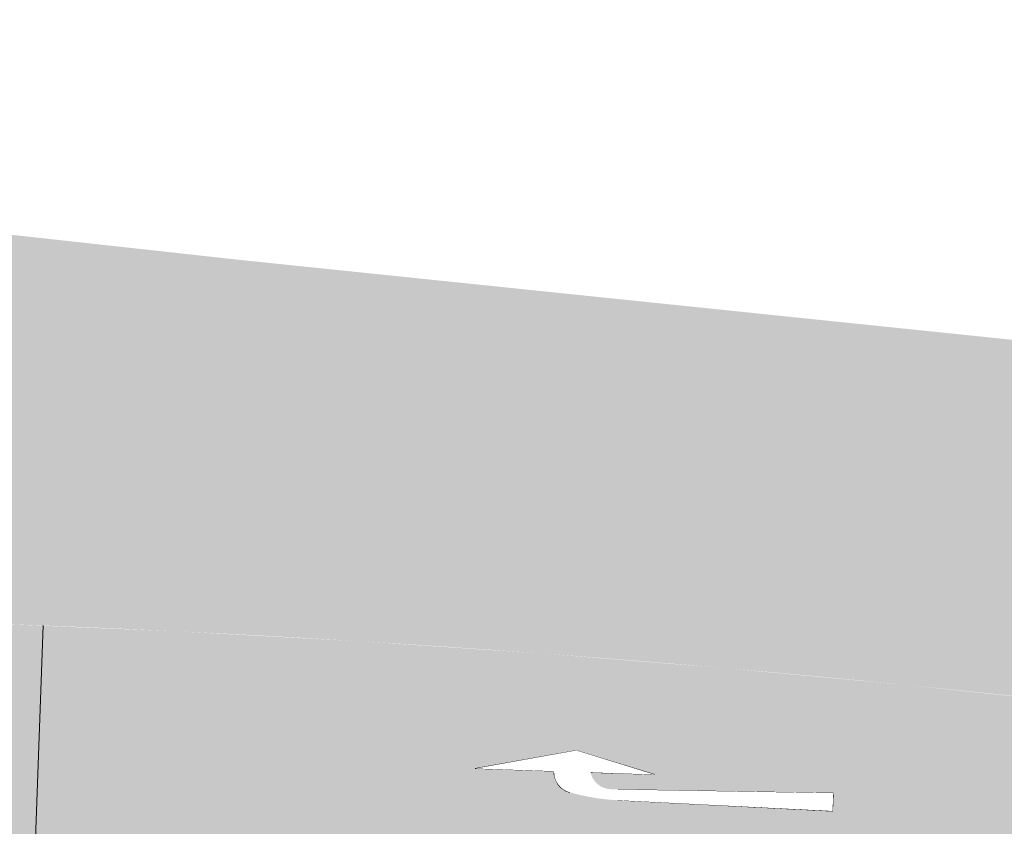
# Model space of a CAD drawing. Header units: metres. Extents: x -862 to 1262, y -354 to 644.
# Tile 12 of 256: x -686 to -672, y 445 to 457. Entities that reach past the tile are written whole.
import ezdxf

# ---------------------------------------------------------------- set-up
doc = ezdxf.new("R2010")
doc.units = ezdxf.units.M
doc.header["$LTSCALE"] = 0.5
doc.set_wipeout_variables(frame=1)
doc.layers.add('BPR_Verkehr_220520', color=7, linetype='Continuous')

# ---------------------------------------------------------------- blocks, each defined once
blk = doc.blocks.new('ab_Rechts-2')
at = {"color": 255, "linetype": 'Continuous', "lineweight": 9, "transparency": 33554687}
for p, q in [((0, 0), (1.399999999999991, 0.3000000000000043)), ((1.399999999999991, 0.3000000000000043), (2.5, 0)), ((0, 0), (1.100026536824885, 0)), ((1.60953827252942, 0), (2.5, 0)), ((5, -0.1749999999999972), (2, -0.2250000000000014)), ((5, -0.4249999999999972), (5, -0.1749999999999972)), ((5, -0.4249999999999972), (2, -0.375))]:
    blk.add_line(p, q, dxfattribs=at)
blk.add_wipeout([(1.3277785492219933, -0.2871868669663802), (1.3218142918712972, -0.2856423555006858), (1.315883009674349, -0.2839756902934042), (1.3099872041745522, -0.28218757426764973), (1.3041293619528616, -0.28027876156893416), (1.2983119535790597, -0.27825005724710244), (1.292537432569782, -0.2761023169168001), (1.2868082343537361, -0.2738364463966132), (1.281126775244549, -0.27145340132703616), (1.2754954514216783, -0.2689541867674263), (1.2699166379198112, -0.2663398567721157), (1.2643926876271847, -0.26361151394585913), (1.258925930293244, -0.260770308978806), (1.2535186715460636, -0.257817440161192), (1.248173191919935, -0.2547541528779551), (1.2428917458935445, -0.25158173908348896), (1.2376765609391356, -0.2483015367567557), (1.232529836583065, -0.24491492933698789), (1.227453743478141, -0.24142334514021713), (1.2224504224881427, -0.2378282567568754), (1.2175219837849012, -0.234131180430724), (1.212670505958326, -0.2303336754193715), (1.2078980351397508, -0.22643734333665), (1.2032065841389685, -0.2224438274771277), (1.198598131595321, -0.21835481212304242), (1.1940746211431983, -0.21417202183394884), (1.1896379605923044, -0.20989722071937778), (1.1852900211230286, -0.20553221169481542), (1.1810326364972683, -0.20107883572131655), (1.1768676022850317, -0.1965389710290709), (1.1727966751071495, -0.19191453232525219), (1.1688215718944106, -0.1872074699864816), (1.1649439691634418, -0.18241976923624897), (1.1611655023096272, -0.17755344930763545), (1.1574877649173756, -0.17261056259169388), (1.153912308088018, -0.16759319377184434), (1.1504406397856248, -0.16250345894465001), (1.1470742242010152, -0.15734350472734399), (1.1438144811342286, -0.15211550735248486), (1.1406627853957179, -0.14682167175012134), (1.1376204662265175, -0.14146423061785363), (1.1346888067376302, -0.1360454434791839), (1.1318690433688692, -0.13056759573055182), (1.1291623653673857, -0.12503299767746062), (1.1265699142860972, -0.11944398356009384), (1.124092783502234, -0.11380291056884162), (1.1217320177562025, -0.1081121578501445), (1.1194886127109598, -0.1023741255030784), (1.1173635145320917, -0.09659123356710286), (1.1153576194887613, -0.09076592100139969), (1.113471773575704, -0.08490064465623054), (1.111706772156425, -0.07899787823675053), (1.1100633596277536, -0.07306011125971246), (1.108542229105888, -0.06708984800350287), (1.1071440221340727, -0.06108960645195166), (1.1058693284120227, -0.055061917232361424), (1.1047186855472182, -0.04900932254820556), (1.103692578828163, -0.042934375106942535), (1.1027914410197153, -0.03683963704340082), (1.1020156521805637, -0.030727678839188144), (1.1013655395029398, -0.024601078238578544), (1.10084137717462, -0.018462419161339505), (1.1004433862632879, -0.012314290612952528), (1.1001717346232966, -0.00615928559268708), (1.1000265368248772, 3.6637359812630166e-15), (1.399999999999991, 0.003990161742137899)], dxfattribs=at)
blk.add_arc((1.399999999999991, 0.003990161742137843), 0.2999999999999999, 180.7620872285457, 256.0698882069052, dxfattribs=at)
at = {"color": 255, "linetype": 'Continuous', "lineweight": 5, "transparency": 33554687}
blk.add_wipeout([(1.6095382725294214, 4.440892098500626e-16), (2.5, 4.440892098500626e-16), (1.3999999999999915, 0.30000000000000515), (0, 4.440892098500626e-16), (1.1000265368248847, 4.440892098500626e-16), (1.1000265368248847, 4.440892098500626e-16), (1.1047186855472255, -0.04900932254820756), (1.1173635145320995, -0.09659123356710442), (1.1376204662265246, -0.14146423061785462), (1.164943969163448, -0.18241976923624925), (1.1985981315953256, -0.21835481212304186), (1.2376765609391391, -0.24830153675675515), (1.2811267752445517, -0.27145340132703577), (1.327778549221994, -0.2871868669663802), (1.41048225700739, -0.3064617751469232), (1.493698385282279, -0.32338812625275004), (1.5773602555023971, -0.33795235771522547), (1.6614008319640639, -0.3501427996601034), (1.745752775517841, -0.35994968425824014), (1.830348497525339, -0.3673651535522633), (1.915120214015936, -0.3723832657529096), (2, -0.3749999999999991), (5, -0.42499999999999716), (5, -0.17499999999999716), (2, -0.22500000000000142), (1.986806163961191, -0.22519087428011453), (1.9736116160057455, -0.22532371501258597), (1.9604166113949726, -0.22539851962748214), (1.9472214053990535, -0.22541528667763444), (1.934026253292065, -0.2253740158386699), (1.920831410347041, -0.22527470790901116), (1.9076371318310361, -0.22511736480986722), (1.8944436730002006, -0.22490198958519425), (1.846010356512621, -0.22005532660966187), (1.7989983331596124, -0.20744002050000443), (1.7546452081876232, -0.18738817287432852), (1.7141185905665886, -0.16042765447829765), (1.6784853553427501, -0.12726820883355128), (1.6486835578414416, -0.08878276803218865), (1.6254977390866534, -0.04598447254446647)], dxfattribs=at)

msp = doc.modelspace()

# ---------------------------------------------------------------- hatches: boundary and pattern name
at = {"layer": 'BPR_Verkehr_220520', "linetype": 'Continuous', "lineweight": 0, "true_color": 0xf7dcdc, "transparency": 33554687}
h = msp.add_hatch(color=254, dxfattribs=at)
edge = h.paths.add_edge_path()
edge.add_line((-682.7571113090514, 453.2596090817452), (-691.2981113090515, 454.1986090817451))
edge.add_line((-691.2981113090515, 454.1986090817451), (-695.0094077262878, 454.9288757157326))
edge.add_line((-695.0094077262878, 454.9288757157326), (-697.8631113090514, 456.2086090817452))
edge.add_line((-697.8631113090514, 456.2086090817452), (-700.427874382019, 464.3593049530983))
edge.add_line((-700.427874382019, 464.3593049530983), (-711.2223824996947, 494.190787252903))
edge.add_line((-711.2223824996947, 494.190787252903), (-716.3284046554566, 492.3437024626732))
edge.add_arc((-1091.708528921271, 354.1787324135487), 399.9997458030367, 19.967009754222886, 20.20698715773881, ccw=False)
edge.add_arc((-1091.702260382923, 354.1810068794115), 399.9930773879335, 19.910111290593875, 19.967010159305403, ccw=False)
edge.add_line((-715.6175517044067, 490.3968424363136), (-707.545248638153, 468.1096418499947))
edge.add_line((-707.545248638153, 468.1096418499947), (-706.5582418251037, 465.2858517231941))
edge.add_arc((-668.9464612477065, 479.218530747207), 40.1094201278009, 200.32633827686, 220.0197335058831)
edge.add_line((-699.663178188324, 453.4261116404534), (-699.6631781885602, 453.4261116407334))
edge.add_arc((-689.727990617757, 461.8101469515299), 13.00000000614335, 220.16011189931, 252.2414620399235)
edge.add_line((-693.6930714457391, 449.4295922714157), (-693.6930714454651, 449.429592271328))
edge.add_line((-693.6930714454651, 449.429592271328), (-693.6930714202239, 449.429592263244))
edge.add_arc((-685.7629098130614, 474.1907015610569), 25.99999993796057, 252.241462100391, 255.085772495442)
edge.add_line((-692.4546013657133, 449.0665844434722), (-692.4546013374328, 449.0665844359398))
edge.add_arc((-685.7629097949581, 474.1907016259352), 26.00000000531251, 255.0857725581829, 267.9914620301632)
edge.add_line((-686.6741687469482, 448.2066756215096), (-686.6741688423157, 448.2066725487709))
edge.add_line((-686.6741688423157, 448.2066725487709), (-686.2102347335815, 448.1904023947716))
edge.add_line((-686.2102347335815, 448.1904023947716), (-686.2102343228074, 448.1904023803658))
edge.add_arc((-693.2199190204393, 248.3132797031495), 199.999999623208, 87.79381290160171, 87.99146189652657, ccw=False)
edge.add_line((-685.5207761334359, 448.1650323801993), (-685.5207757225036, 448.1650323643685))
edge.add_arc((-693.2199189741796, 248.3132796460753), 199.9999996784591, 85.28570402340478, 87.79381279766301, ccw=False)
edge.add_line((-676.782483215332, 447.6366615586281), (-676.6181088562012, 449.629895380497))
edge.add_line((-676.6181088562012, 449.629895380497), (-676.3732187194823, 452.5994784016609))
edge.add_line((-676.3732187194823, 452.5994784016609), (-682.7571113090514, 453.2596090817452))
at = {"layer": 'BPR_Verkehr_220520', "linetype": 'Continuous', "lineweight": 0, "true_color": 0xe4e6e5, "transparency": 33554687}
h = msp.add_hatch(color=254, dxfattribs=at)
h.paths.add_polyline_path([(-698.9240738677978, 452.6214553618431), (-699.733108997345, 450.9008955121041), (-683.8798624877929, 406.3282036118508), (-682.0868180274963, 406.9708919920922), (-682.2006113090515, 407.3141090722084), (-682.3072113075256, 407.6317090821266), (-682.6753125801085, 409.0435167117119), (-682.8964143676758, 410.4856725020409), (-682.9681765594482, 411.9429128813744), (-682.8898396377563, 413.3998146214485), (-682.6622327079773, 414.8409580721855), (-682.2877647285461, 416.2510903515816), (-681.770399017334, 417.6152868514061), (-681.1156113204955, 418.9191090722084), (-680.2874557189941, 420.1578165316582), (-679.8508535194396, 420.7239383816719), (-679.3131113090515, 421.3756090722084), (-678.0912253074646, 422.7971613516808), (-676.6928651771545, 424.336823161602), (-676.3112959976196, 424.7381709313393), (-675.6341606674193, 425.4253893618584), (-674.9329056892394, 426.0879773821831), (-674.2084264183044, 426.7250890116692), (-673.461647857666, 427.335910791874), (-672.6935235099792, 427.9196628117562), (-671.9050340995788, 428.4755997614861), (-671.0971863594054, 429.0030118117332), (-670.2710117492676, 429.5012255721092), (-669.6467505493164, 429.8478969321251), (-669.0105134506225, 430.1720656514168), (-668.363109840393, 430.4733156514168), (-667.7053649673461, 430.7512629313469), (-667.0381172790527, 431.0055531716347), (-666.362217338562, 431.2358622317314), (-665.6785267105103, 431.4418965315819), (-664.9879169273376, 431.6233934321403), (-664.5536594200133, 431.7241551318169), (-664.1172639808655, 431.8152129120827), (-663.6789474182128, 431.8965215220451), (-663.2389274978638, 431.9680405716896), (-662.7974228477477, 432.0297345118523), (-662.3546528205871, 432.0815727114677), (-661.9108373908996, 432.1235294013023), (-661.4661971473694, 432.1555851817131), (-661.3796638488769, 432.160666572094), (-661.2931093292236, 432.1653728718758), (-661.2065352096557, 432.1697039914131), (-661.1199431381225, 432.1736598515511), (-661.033334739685, 432.177240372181), (-660.9467116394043, 432.1804454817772), (-660.8600754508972, 432.1832751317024), (-660.7734278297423, 432.1857292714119), (-659.3037338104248, 432.2133608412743), (-657.8337924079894, 432.2193861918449), (-656.3639212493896, 432.2038040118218), (-654.8944379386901, 432.1666176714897), (-653.4256599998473, 432.107835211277), (-651.957904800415, 432.0274693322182), (-650.4914894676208, 431.9255373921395), (-649.0267308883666, 431.8020614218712), (-648.6323390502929, 431.7651060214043), (-648.2380966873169, 431.726588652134), (-647.8440100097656, 431.6865099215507), (-647.4500851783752, 431.6448704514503), (-647.0563283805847, 431.6016709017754), (-646.6627457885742, 431.5569119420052), (-646.2693435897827, 431.5105942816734), (-645.876127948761, 431.4627186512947), (-608.2617194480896, 426.807386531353), (-607.1510102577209, 426.6706997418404), (-606.0401131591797, 426.5355490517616), (-604.9290302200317, 426.4019347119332), (-603.8177635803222, 426.2698569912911), (-602.7063153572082, 426.1393161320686), (-601.5946876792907, 426.0103123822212), (-600.4828826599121, 425.8828460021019), (-599.3709024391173, 425.7569172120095), (-598.5944911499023, 425.6699139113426), (-597.8179962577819, 425.5836602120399), (-597.0414184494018, 425.4981562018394), (-596.2647584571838, 425.4134019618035), (-595.488016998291, 425.3293975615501), (-594.7111948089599, 425.2461431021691), (-593.9342925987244, 425.1636386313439), (-593.157311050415, 425.081884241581), (-592.8507887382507, 425.0498408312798), (-592.5442543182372, 425.0179134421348), (-592.2377077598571, 424.986102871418), (-591.9311490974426, 424.954409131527), (-591.6245783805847, 424.922832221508), (-591.3179956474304, 424.8913721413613), (-591.0114009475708, 424.8600289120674), (-590.7047943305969, 424.8288025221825), (-590.0991783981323, 424.7674702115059), (-589.4935164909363, 424.7065935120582), (-588.8878089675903, 424.6461724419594), (-588.2820561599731, 424.5862070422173), (-587.6762584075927, 424.5266973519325), (-587.0704160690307, 424.467643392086), (-586.4645294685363, 424.4090452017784), (-585.8585994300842, 424.3508980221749), (-585.7824177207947, 424.3436204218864), (-585.706234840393, 424.3363499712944), (-585.6300512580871, 424.3290867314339), (-585.5538670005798, 424.3218307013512), (-585.4776820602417, 424.3145818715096), (-585.4014964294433, 424.3073402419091), (-585.3253101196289, 424.3001058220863), (-585.2491237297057, 424.2928786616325), (-561.4382702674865, 422.0352803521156), (-560.9383931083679, 421.9878850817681), (-559.5104947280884, 421.852500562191), (-559.2485393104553, 421.8277504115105), (-558.9865676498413, 421.8031726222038), (-558.7245798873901, 421.7787672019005), (-558.4625761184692, 421.7545341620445), (-558.2005564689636, 421.7304735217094), (-557.9385210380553, 421.7065852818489), (-557.6764699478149, 421.6828694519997), (-557.4144033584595, 421.6593255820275), (-556.2937040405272, 421.4873068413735), (-555.2035251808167, 421.1757512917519), (-554.1611694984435, 420.7295994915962), (-553.1831803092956, 420.1559323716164), (-552.2850793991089, 419.4638546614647), (-551.4811206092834, 418.6643504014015), (-550.7840636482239, 417.770108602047), (-550.2049715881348, 416.795321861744), (-550.0134033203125, 416.3972869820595), (-549.841606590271, 415.9903274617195), (-549.689995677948, 415.5754247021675), (-549.5589362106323, 415.1535792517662), (-549.4487442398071, 414.7258084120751), (-549.3596854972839, 414.2931437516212), (-549.2919747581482, 413.8566286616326), (-549.2457752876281, 413.4173158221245), (-549.242875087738, 413.3803352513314), (-549.24012733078, 413.343343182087), (-549.2375320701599, 413.3063400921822), (-549.2350893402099, 413.2693266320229), (-549.2327991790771, 413.2323034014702), (-549.230661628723, 413.1952710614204), (-549.2286767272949, 413.1582302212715), (-549.2268445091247, 413.1211813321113), (-549.2258451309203, 413.0995414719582), (-549.2248978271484, 413.0778992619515), (-549.2240026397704, 413.0562548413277), (-549.223159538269, 413.0346083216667), (-549.2223685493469, 413.0129598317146), (-549.2216296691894, 412.9913095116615), (-549.2209429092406, 412.9696574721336), (-549.2203082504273, 412.948003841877), (-549.605615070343, 407.2321739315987), (-544.168897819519, 406.8213330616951), (-543.9325186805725, 409.9493727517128), (-543.8531610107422, 410.9995243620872), (-543.5297781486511, 412.8751601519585), (-542.8568813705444, 414.6555522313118), (-541.8588468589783, 416.2762043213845), (-540.5718293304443, 417.6784068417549), (-539.0424521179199, 418.8113637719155), (-537.3261182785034, 419.6340327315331), (-535.485003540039, 420.1166118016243), (-533.5858039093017, 420.2416191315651), (-533.3607197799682, 420.2350219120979), (-533.1356318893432, 420.2285514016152), (-532.9105403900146, 420.2222076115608), (-532.6854453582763, 420.2159905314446), (-532.4603468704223, 420.2099001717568), (-532.2352449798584, 420.2039365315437), (-532.0101397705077, 420.198099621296), (-531.7850313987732, 420.1923894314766), (-531.7319487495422, 420.1908227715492), (-531.6788820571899, 420.1887863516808), (-531.6258354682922, 420.1862803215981), (-531.5728131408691, 420.1833048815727), (-531.5198192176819, 420.1798602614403), (-531.4668578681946, 420.175946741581), (-531.413933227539, 420.1715646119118), (-531.3610494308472, 420.1667142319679), (-471.8896987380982, 414.4466201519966), (-471.8167298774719, 414.4340952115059), (-471.7464104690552, 414.4109325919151), (-471.6802822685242, 414.377640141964), (-471.6197951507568, 414.3349478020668), (-471.5662753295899, 414.2837916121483), (-471.5208962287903, 414.2252932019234), (-471.4846528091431, 414.1607351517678), (-471.458339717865, 414.0915329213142), (-470.9498751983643, 412.3469959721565), (-467.074003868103, 411.9742055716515), (-456.5845948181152, 410.9653095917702), (-455.4479799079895, 410.7725371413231), (-454.350874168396, 410.41839920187), (-453.3160606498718, 409.9102499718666), (-452.3650287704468, 409.2586419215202), (-451.517528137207, 408.4771066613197), (-450.791158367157, 407.5818739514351), (-450.2010035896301, 406.5915346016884), (-449.7593130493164, 405.5266565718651), (-449.7466848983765, 405.4883630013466), (-449.7342498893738, 405.4500062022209), (-449.7220083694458, 405.4115872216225), (-449.709960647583, 405.3731070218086), (-449.6981070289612, 405.3345665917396), (-449.686447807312, 405.2959669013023), (-449.6749832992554, 405.2573089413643), (-449.6637138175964, 405.2185938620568), (-449.648486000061, 405.1650859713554), (-449.6336304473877, 405.1114735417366), (-449.6191480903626, 405.0577591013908), (-449.6050396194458, 405.0039452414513), (-449.5913057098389, 404.9500345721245), (-449.5779470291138, 404.8960297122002), (-449.5649642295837, 404.8419332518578), (-449.5523579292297, 404.7877478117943), (-448.3920222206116, 399.7205241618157), (-441.9215713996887, 399.5003504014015), (-441.9113037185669, 399.602522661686), (-441.8999874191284, 399.7045840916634), (-441.8876236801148, 399.8065239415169), (-441.8742138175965, 399.9083314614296), (-441.8597592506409, 400.0099959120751), (-441.8442614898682, 400.1115065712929), (-441.8277221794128, 400.2128527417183), (-441.8101431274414, 400.314023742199), (-441.803417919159, 400.3511796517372), (-441.7965524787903, 400.3883097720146), (-441.7895468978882, 400.4254137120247), (-441.782401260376, 400.4624909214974), (-441.7751156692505, 400.4995408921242), (-441.7676902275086, 400.5365630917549), (-441.7601250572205, 400.5735569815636), (-441.7524202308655, 400.6105221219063), (-441.6112498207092, 401.1939630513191), (-441.4353269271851, 401.7678825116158), (-441.2252854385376, 402.3302124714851), (-440.9818822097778, 402.878926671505), (-440.7059943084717, 403.412047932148), (-440.3986158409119, 403.9276552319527), (-440.0608543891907, 404.4238906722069), (-439.6939270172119, 404.8989661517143), (-439.6700663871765, 404.9279028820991), (-439.6460973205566, 404.9567500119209), (-439.6220202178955, 404.9855070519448), (-439.5978354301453, 405.0141735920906), (-439.5735433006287, 405.0427492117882), (-439.5491441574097, 405.0712335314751), (-439.5246383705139, 405.0996261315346), (-439.5000264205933, 405.1279264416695), (-438.9174169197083, 405.7409368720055), (-438.2850945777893, 406.3025275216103), (-437.607581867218, 406.8086817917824), (-436.8897245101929, 407.2557795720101), (-436.1366567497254, 407.6406231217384), (-435.3537646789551, 407.9604599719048), (-434.5466476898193, 408.2130025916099), (-433.7210793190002, 408.396449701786), (-433.6839800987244, 408.4029888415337), (-433.6468564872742, 408.4093881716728), (-433.6097090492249, 408.4156476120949), (-433.5725382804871, 408.4217670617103), (-433.5353447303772, 408.4277464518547), (-433.4981289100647, 408.4335856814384), (-433.4608913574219, 408.4392846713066), (-433.4236326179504, 408.444843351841), (-433.2138966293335, 408.4734657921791), (-433.0036017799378, 408.4976423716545), (-432.792842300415, 408.5173622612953), (-432.5817126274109, 408.5326166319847), (-432.3703073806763, 408.5433986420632), (-432.1587212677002, 408.5497034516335), (-431.9470491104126, 408.5515282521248), (-431.7353857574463, 408.5488722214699), (-431.6598614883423, 408.5468393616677), (-431.5843547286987, 408.5442360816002), (-431.5088697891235, 408.541062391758), (-431.4334109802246, 408.5373184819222), (-431.3579826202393, 408.5330045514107), (-431.2825890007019, 408.5281208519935), (-431.2072344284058, 408.5226676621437), (-431.1319232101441, 408.516645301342), (-431.115195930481, 408.515229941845), (-431.098471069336, 408.5137865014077), (-431.0817486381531, 408.5123149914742), (-431.0650287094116, 408.5108154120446), (-431.0483113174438, 408.5092877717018), (-431.0315965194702, 408.507732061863), (-431.014884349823, 408.5061483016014), (-430.9981748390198, 408.5045364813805), (-429.8108804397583, 408.3913689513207), (-429.1806362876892, 408.3332186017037), (-428.5502717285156, 408.2763892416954), (-427.9197894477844, 408.2208810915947), (-427.2891922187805, 408.1666944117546), (-426.6584828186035, 408.1138294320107), (-426.0276639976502, 408.0622863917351), (-425.3967385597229, 408.0120655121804), (-424.765709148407, 407.9631670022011), (-424.1666581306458, 407.567010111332), (-422.3442588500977, 407.4370523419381), (-420.521107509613, 407.3181092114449), (-418.6972707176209, 407.2101850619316), (-416.8728150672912, 407.1132838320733), (-415.0478071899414, 407.0274090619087), (-413.222313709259, 406.9525638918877), (-411.3964012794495, 406.8887510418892), (-409.5701366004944, 406.8359728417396), (-408.7588043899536, 406.8114880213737), (-407.9477127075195, 406.7800279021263), (-407.136921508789, 406.7415948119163), (-406.3264907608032, 406.6961915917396), (-405.5164803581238, 406.6438215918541), (-404.7069502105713, 406.5844886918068), (-403.8979601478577, 406.5181972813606), (-403.0895700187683, 406.4449522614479), (-337.0833149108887, 400.1781649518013), (-336.6982389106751, 400.1540663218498), (-336.3124102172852, 400.1547670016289), (-335.9274242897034, 400.1802641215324), (-335.5448730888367, 400.230452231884), (-335.166338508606, 400.3051238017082), (-334.793385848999, 400.403970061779), (-334.4275573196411, 400.5265822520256), (-334.0703645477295, 400.6724509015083), (-333.8316809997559, 400.7728834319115), (-333.5888862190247, 400.8629235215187), (-333.3424324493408, 400.9424034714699), (-333.0927787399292, 401.01117522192), (-332.8403901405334, 401.0691106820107), (-332.5857367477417, 401.1161019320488), (-332.3292929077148, 401.1520614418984), (-332.0715363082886, 401.1769222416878), (-331.9448769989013, 401.1850390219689), (-331.8180743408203, 401.1904749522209), (-331.6911850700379, 401.1932274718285), (-331.5642659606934, 401.1932953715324), (-331.4373738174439, 401.1906786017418), (-331.3105654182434, 401.1853783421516), (-331.1838975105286, 401.1773969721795), (-331.0574267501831, 401.1667380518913), (-316.6149819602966, 399.7955694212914), (-316.1051357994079, 399.7339180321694), (-315.5991270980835, 399.6461729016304), (-315.0982904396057, 399.5325654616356), (-314.6039467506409, 399.3933953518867), (-314.1173998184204, 399.2290296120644), (-313.6399328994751, 399.0399017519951), (-313.172805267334, 398.8265105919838), (-312.7172489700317, 398.5894189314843), (-312.4436175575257, 398.4283517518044), (-312.1788891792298, 398.2530359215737), (-311.9238058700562, 398.0639611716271), (-311.6790819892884, 397.8616569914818), (-311.4454028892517, 397.6466899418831), (-311.2234229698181, 397.4196620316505), (-311.0137638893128, 397.1812090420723), (-310.8170127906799, 396.9319987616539), (-303.4797761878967, 401.8853854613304), (-303.6926952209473, 402.2303774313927), (-303.8796245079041, 402.5901153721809), (-304.0395476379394, 402.9626452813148), (-304.1715957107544, 403.3459431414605), (-304.2750512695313, 403.7379264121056), (-304.349352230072, 404.1364653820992), (-304.3940948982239, 404.5393947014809), (-304.4090361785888, 404.9445251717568), (-304.3880193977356, 405.4248821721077), (-304.325129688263, 405.9015680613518), (-304.2208476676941, 406.3709397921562), (-304.0759703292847, 406.8294101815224), (-303.8916048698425, 407.2734754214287), (-303.6691603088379, 407.6997417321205), (-303.4103366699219, 408.1049514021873), (-303.1171119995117, 408.4860076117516), (-308.4660243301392, 415.1750665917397), (-308.5006226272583, 415.1426362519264), (-308.5351108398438, 415.1100889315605), (-308.5694886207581, 415.0774249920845), (-308.6037555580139, 415.04464479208), (-308.6379112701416, 415.0117487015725), (-308.6719553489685, 414.9787371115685), (-308.7058874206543, 414.9456104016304), (-308.7397071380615, 414.9123689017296), (-309.5611798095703, 414.1568714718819), (-310.4333208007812, 413.4604780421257), (-311.3518866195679, 412.8265769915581), (-312.3124078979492, 412.2582526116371), (-313.3102111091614, 411.7582701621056), (-314.3404413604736, 411.3290623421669), (-315.3980859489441, 410.9727175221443), (-316.4779988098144, 410.690969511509), (-316.5163759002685, 410.6824240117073), (-316.5547738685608, 410.6739728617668), (-316.5931924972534, 410.6656160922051), (-316.6316315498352, 410.6573537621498), (-316.6700907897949, 410.6491859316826), (-316.7085699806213, 410.6411126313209), (-316.7470688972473, 410.6331339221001), (-316.7855872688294, 410.6252496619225), (-317.0599200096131, 410.5719401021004), (-317.3351419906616, 410.5234301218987), (-317.6111692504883, 410.4797345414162), (-317.8879175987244, 410.4408666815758), (-318.1653025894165, 410.4068384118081), (-318.4432395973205, 410.377660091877), (-318.7216438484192, 410.3533406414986), (-319.0004301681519, 410.3338840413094), (-319.0411698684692, 410.3314006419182), (-319.081911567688, 410.3289213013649), (-319.1226535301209, 410.3264461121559), (-319.163395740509, 410.3239750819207), (-319.2041381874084, 410.3215082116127), (-319.2448809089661, 410.3190455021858), (-319.2856238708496, 410.3165869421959), (-319.3263665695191, 410.3141325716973), (-319.4021290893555, 410.3095796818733), (-319.4778914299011, 410.3050412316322), (-319.5536546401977, 410.3005171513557), (-319.6294186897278, 410.2960074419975), (-319.7051835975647, 410.2915121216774), (-319.7809493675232, 410.2870311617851), (-319.8567159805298, 410.2825645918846), (-319.9324843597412, 410.278112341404), (-320.0461043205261, 410.2714637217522), (-320.1597261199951, 410.2648464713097), (-320.2733497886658, 410.2582615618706), (-320.3869753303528, 410.251709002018), (-320.5006027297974, 410.2451887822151), (-320.6142319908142, 410.2387009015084), (-320.727863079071, 410.2322453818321), (-320.8414960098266, 410.2258222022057), (-320.8865078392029, 410.2232870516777), (-320.9315199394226, 410.2207567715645), (-320.9765323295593, 410.2182315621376), (-321.021544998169, 410.2157114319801), (-321.0665579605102, 410.2131963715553), (-321.1115711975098, 410.2106863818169), (-321.1565847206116, 410.2081814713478), (-321.2015985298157, 410.2056816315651), (-321.2578179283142, 410.2030916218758), (-321.3140760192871, 410.2015564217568), (-321.3703530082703, 410.2010768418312), (-321.4266290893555, 410.201653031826), (-321.4828844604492, 410.2032847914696), (-321.5390993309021, 410.2059715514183), (-321.5952538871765, 410.2097123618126), (-321.6513284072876, 410.2145059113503), (-331.7910863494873, 411.1771981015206), (-334.2798943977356, 411.4134913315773), (-335.6721774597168, 411.545677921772), (-341.3250061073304, 412.0823706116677), (-352.4581547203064, 413.1393776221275), (-354.9469627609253, 413.3756708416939), (-366.4552095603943, 414.4682905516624), (-368.9440175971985, 414.7045837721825), (-386.9032679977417, 416.4096767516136), (-389.3920760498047, 416.6459699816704), (-401.1790587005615, 417.7650535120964), (-403.6678667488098, 418.0013467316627), (-419.9118178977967, 419.5435852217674), (-420.0835806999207, 419.5599530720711), (-420.2553319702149, 419.5764404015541), (-420.4270717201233, 419.593047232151), (-420.5987998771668, 419.6097735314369), (-420.7705163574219, 419.6266193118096), (-420.94222108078, 419.6435845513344), (-421.1139139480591, 419.6606692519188), (-421.2855948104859, 419.6778733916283), (-421.5343271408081, 419.7030130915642), (-421.7830340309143, 419.7284031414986), (-422.031715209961, 419.7540439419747), (-422.2803703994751, 419.7799354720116), (-422.5289993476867, 419.8060776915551), (-422.7776018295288, 419.8324705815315), (-423.026177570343, 419.8591141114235), (-423.27472631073, 419.8860082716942), (-423.2751157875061, 419.8824256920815), (-423.3364038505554, 419.8939911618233), (-423.3976986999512, 419.9055205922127), (-423.4590003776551, 419.9170136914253), (-423.5203088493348, 419.9284704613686), (-423.5816241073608, 419.9398908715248), (-423.6429461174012, 419.951274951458), (-423.7042748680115, 419.9626226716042), (-423.7656103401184, 419.9739340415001), (-423.7717566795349, 419.9405502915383), (-425.1702356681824, 420.1977088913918), (-426.5721521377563, 420.4354151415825), (-427.9772355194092, 420.6536231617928), (-429.3852146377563, 420.8522908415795), (-430.7958177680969, 421.031379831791), (-432.2087726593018, 421.1908555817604), (-433.6238066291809, 421.3306873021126), (-435.0406465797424, 421.4508480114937), (-440.167746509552, 421.9439845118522), (-441.1463787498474, 422.099769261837), (-442.0982432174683, 422.3753485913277), (-443.0087349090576, 422.7664941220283), (-443.8638836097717, 423.2672042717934), (-444.6505682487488, 423.8697963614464), (-445.3567182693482, 424.5650244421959), (-445.971498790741, 425.3422212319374), (-446.4854768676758, 426.1894617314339), (-446.671528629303, 426.5395995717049), (-446.8400035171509, 426.8985257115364), (-446.9904877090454, 427.2653584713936), (-447.122611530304, 427.6391967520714), (-447.2360504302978, 428.0191222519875), (-447.3305257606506, 428.4042016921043), (-447.4058054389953, 428.7934891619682), (-447.4617045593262, 429.1860283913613), (-448.144505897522, 435.0119110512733), (-448.3912080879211, 436.8820848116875), (-453.5992082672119, 437.6305918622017), (-453.5770010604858, 437.5521230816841), (-453.5554344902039, 437.4734757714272), (-453.5345100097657, 437.3946552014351), (-453.5142290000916, 437.315666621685), (-453.4945928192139, 437.2365152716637), (-453.4756027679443, 437.1572064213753), (-453.4572601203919, 437.0777453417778), (-453.4395660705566, 436.9981373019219), (-453.2132246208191, 435.1175267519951), (-453.3455613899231, 433.2279732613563), (-453.8318312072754, 431.3972720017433), (-454.6545870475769, 429.6911072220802), (-455.7843090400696, 428.1706948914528), (-457.180463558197, 426.8905863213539), (-458.7929575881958, 425.8967108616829), (-460.5639360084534, 425.2247280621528), (-460.9877226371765, 425.0928008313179), (-461.4150578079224, 424.9728651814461), (-461.8456022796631, 424.8650163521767), (-462.2790142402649, 424.7693399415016), (-462.7149496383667, 424.6859119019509), (-463.1530623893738, 424.6147984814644), (-463.5930047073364, 424.5560561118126), (-464.0344273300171, 424.5097314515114), (-464.2805631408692, 424.4835636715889), (-464.5271863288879, 424.4624782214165), (-464.7741919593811, 424.4464840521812), (-465.021474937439, 424.4355879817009), (-465.2689300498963, 424.4297946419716), (-465.5164519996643, 424.4291064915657), (-465.763935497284, 424.4335238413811), (-466.0112752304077, 424.4430447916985), (-466.0818296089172, 424.4466980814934), (-466.1523612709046, 424.4507664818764), (-466.2228677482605, 424.4552500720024), (-466.2933466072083, 424.4601487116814), (-466.3637954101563, 424.4654622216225), (-466.4342117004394, 424.4711904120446), (-466.5045930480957, 424.4773331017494), (-466.5749370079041, 424.4838900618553), (-593.8502686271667, 436.7255301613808), (-594.0957552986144, 436.7594243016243), (-594.3376069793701, 436.8134639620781), (-594.5741733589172, 436.8872804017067), (-594.8038401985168, 436.9803699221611), (-595.025040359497, 437.0920973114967), (-595.236264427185, 437.2217002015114), (-595.4360711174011, 437.3682942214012), (-595.6230970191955, 437.5308790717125), (-596.0878776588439, 438.0034893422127), (-596.5166131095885, 438.5090260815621), (-596.9069777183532, 439.0447470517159), (-597.2568539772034, 439.6077462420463), (-597.5643439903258, 440.1949696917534), (-597.8277797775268, 440.8032320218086), (-598.0457323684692, 441.4292337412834), (-598.2170194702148, 442.0695791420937), (-598.2257427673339, 442.1081643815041), (-598.2342963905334, 442.1467876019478), (-598.2426801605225, 442.1854480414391), (-598.2508939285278, 442.2241449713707), (-598.2589375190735, 442.2628776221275), (-598.2668107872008, 442.301645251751), (-598.2745135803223, 442.3404471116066), (-598.2820457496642, 442.3792824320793), (-598.3114525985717, 442.5406449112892), (-598.337913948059, 442.7025164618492), (-598.3614209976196, 442.864843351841), (-598.3819659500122, 443.0275716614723), (-598.3995419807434, 443.1906473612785), (-598.4141432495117, 443.3540162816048), (-598.4257649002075, 443.5176241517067), (-598.4344030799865, 443.6814166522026), (-598.4471615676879, 444.0239528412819), (-598.4555704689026, 444.3666233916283), (-598.4596284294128, 444.7093730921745), (-598.4593348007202, 445.052146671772), (-598.454689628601, 445.3948889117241), (-598.4456936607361, 445.7375445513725), (-598.4323483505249, 446.0800583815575), (-598.4146562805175, 446.4223752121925), (-598.4124537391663, 446.4598642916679), (-598.410199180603, 446.4973502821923), (-598.4078924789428, 446.5348330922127), (-598.4055336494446, 446.5723126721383), (-598.4031226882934, 446.6097889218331), (-598.4006596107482, 446.6472617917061), (-598.3981444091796, 446.684731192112), (-598.3955770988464, 446.7221970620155), (-598.3931433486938, 446.7570272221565), (-598.3906646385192, 446.7918542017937), (-598.3881408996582, 446.8266779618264), (-598.3855721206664, 446.8614984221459), (-598.3829583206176, 446.8963155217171), (-598.3802994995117, 446.9311292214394), (-598.3775956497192, 446.9659394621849), (-598.3748467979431, 447.0007461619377), (-597.9798539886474, 451.9613634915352), (-603.9464456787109, 452.36105945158), (-604.2394252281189, 448.9806540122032), (-604.3742859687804, 447.4246274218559), (-604.4396921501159, 446.6699692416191), (-604.4866543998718, 446.2248085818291), (-604.550186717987, 445.7817091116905), (-604.63020072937, 445.3412874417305), (-604.7265850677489, 444.9041564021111), (-604.8392056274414, 444.4709242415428), (-604.9679057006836, 444.0421938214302), (-605.1125062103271, 443.6185616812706), (-605.2728059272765, 443.2006173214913), (-605.2875194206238, 443.1644654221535), (-605.3023504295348, 443.1283615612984), (-605.3172987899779, 443.0923061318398), (-605.3323643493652, 443.0562995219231), (-605.3475469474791, 443.0203421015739), (-605.3628464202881, 442.9844342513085), (-605.3782626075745, 442.9485763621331), (-605.3937952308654, 442.9127687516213), (-605.4462622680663, 442.7941091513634), (-605.5000091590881, 442.6760237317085), (-605.555029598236, 442.5585263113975), (-605.6113171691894, 442.4416306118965), (-605.6688652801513, 442.3253503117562), (-605.7276672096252, 442.2096989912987), (-605.7877160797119, 442.094690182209), (-605.8490048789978, 441.9803373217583), (-605.8878589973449, 441.9093469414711), (-605.9271909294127, 441.8386202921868), (-605.9669989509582, 441.7681604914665), (-606.0072812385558, 441.6979707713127), (-606.0480359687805, 441.628054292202), (-606.0892612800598, 441.5584142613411), (-606.1309552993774, 441.4890538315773), (-606.1731161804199, 441.4199760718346), (-606.6725290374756, 440.7245115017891), (-607.2658472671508, 440.1072128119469), (-607.9409888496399, 439.5806503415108), (-608.6842055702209, 439.1555467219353), (-609.4803629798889, 438.8405585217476), (-610.3132485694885, 438.6420999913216), (-611.1659019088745, 438.5642124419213), (-612.0209600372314, 438.6084819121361), (-619.7508915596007, 439.5651737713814), (-620.3463483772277, 439.638870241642), (-620.5612964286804, 437.9021211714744), (-622.5488830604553, 438.1481140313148), (-623.2621178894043, 438.2363872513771), (-623.6229397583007, 438.2843828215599), (-623.9828285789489, 438.3389357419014), (-624.3416649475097, 438.4000294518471), (-624.6993300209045, 438.467643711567), (-625.0557052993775, 438.5417561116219), (-625.4106727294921, 438.6223421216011), (-625.7641147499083, 438.7093750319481), (-626.1159142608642, 438.8028260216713), (-626.3269500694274, 438.8610827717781), (-626.5379153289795, 438.9195940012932), (-626.7488098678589, 438.9783596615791), (-626.9596333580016, 439.0373796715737), (-627.1703855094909, 439.0966539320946), (-627.3810660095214, 439.1561823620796), (-627.5916745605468, 439.2159648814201), (-627.8022109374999, 439.2760014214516), (-630.4903129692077, 440.0216230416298), (-633.1897389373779, 440.7251452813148), (-635.8998295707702, 441.3863962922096), (-638.619922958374, 442.0052145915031), (-641.3493547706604, 442.581449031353), (-644.0874583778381, 443.1149588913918), (-646.8335650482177, 443.6056138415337), (-649.5870040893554, 444.0532940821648), (-651.6244202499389, 444.3661034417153), (-653.6624716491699, 444.6747468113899), (-655.7011497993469, 444.9792229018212), (-657.7404461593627, 445.2795304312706), (-659.7803522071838, 445.575668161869), (-661.8208594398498, 445.8676348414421), (-663.8619592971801, 446.1554292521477), (-665.9036432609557, 446.4390501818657), (-668.430758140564, 446.7710771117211), (-670.9618991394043, 447.0708717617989), (-673.4966551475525, 447.3383854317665), (-676.0346144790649, 447.5735746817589), (-678.5753649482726, 447.776401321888), (-681.118493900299, 447.9468323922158), (-683.6635882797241, 448.0848402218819), (-686.2102347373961, 448.1904023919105), (-686.674168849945, 448.2066725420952), (-686.6741687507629, 448.2066756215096), (-687.5662964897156, 448.2533203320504), (-688.4562951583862, 448.3305860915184), (-689.343114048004, 448.4383816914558), (-690.225706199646, 448.5765798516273), (-691.1030296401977, 448.7450174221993), (-691.9740486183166, 448.9434955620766), (-692.8377348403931, 449.1717799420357), (-693.6930714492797, 449.429592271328), (-694.4220439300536, 449.6871991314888), (-695.134413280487, 449.9876855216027), (-695.827659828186, 450.3299886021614), (-696.4993315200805, 450.7128976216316), (-697.1470526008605, 451.1350582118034), (-697.7685320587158, 451.5949771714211), (-698.3615716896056, 452.091027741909)])
h.paths.add_polyline_path([(-314.4534367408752, 406.8875821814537), (-314.2461105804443, 406.8794389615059), (-314.0449273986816, 406.8286875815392), (-313.8585481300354, 406.7375111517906), (-313.6949964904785, 406.609834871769), (-313.5613134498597, 406.4511552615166), (-313.4632541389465, 406.2683035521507), (-313.405040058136, 406.0691516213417), (-313.3891773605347, 405.862273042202), (-313.4311185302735, 404.3321565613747), (-313.4575713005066, 404.1294769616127), (-313.5246820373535, 403.9364098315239), (-313.6296469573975, 403.7610213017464), (-313.7680807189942, 403.6106389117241), (-313.9341997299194, 403.4915454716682), (-314.121063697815, 403.4087165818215), (-314.3208656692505, 403.3656127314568), (-314.5252582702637, 403.3640333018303), (-327.2061687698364, 404.5679615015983), (-327.3433038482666, 404.5940301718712), (-327.47323279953, 404.6450602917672), (-327.591454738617, 404.7192841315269), (-327.6938743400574, 404.8141304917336), (-327.7769436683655, 404.9263137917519), (-327.8377851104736, 405.0519478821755), (-327.8742910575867, 405.1866806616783), (-327.8851981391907, 405.3258448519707), (-327.8701260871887, 405.4646197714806), (-327.8295982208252, 405.5981979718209), (-327.7650184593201, 405.7219521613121), (-327.6786239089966, 405.8315953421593), (-327.5734073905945, 405.923329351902), (-327.4530137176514, 405.9939764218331), (-327.3216134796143, 406.0410892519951), (-327.1837584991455, 406.0630358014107)])
h.paths.add_polyline_path([(-435.5978105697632, 416.1937824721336), (-435.2678997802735, 416.1893640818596), (-434.938730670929, 416.1668174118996), (-433.2490071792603, 416.0042958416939), (-432.2713347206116, 415.9054106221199), (-431.2946811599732, 415.7969230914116), (-430.3191408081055, 415.6788437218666), (-429.3448078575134, 415.5511839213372), (-428.3717763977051, 415.4139560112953), (-427.4001403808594, 415.2671732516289), (-426.4299936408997, 415.1108498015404), (-425.4614298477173, 414.9450007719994), (-425.1624679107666, 414.8922957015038), (-424.9967999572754, 414.8618872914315), (-424.8315747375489, 414.829158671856), (-424.6668251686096, 414.794114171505), (-424.5025837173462, 414.7567607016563), (-424.3388827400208, 414.7171056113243), (-424.1757544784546, 414.675156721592), (-424.0132310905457, 414.6309222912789), (-423.8513445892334, 414.5844110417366), (-423.7230288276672, 414.5333077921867), (-423.6062594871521, 414.459542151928), (-423.5049969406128, 414.3656148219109), (-423.4226753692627, 414.2547112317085), (-423.3620866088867, 414.1305925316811), (-423.3252854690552, 413.997468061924), (-423.3135200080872, 413.8598525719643), (-423.327189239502, 413.7224131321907), (-423.3658295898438, 413.5898107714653), (-423.4281306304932, 413.4665425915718), (-423.5119794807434, 413.3567890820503), (-423.6145325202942, 413.2642724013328), (-423.7323117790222, 413.1921301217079), (-423.8613229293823, 413.1428088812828), (-423.9971907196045, 413.1179813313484), (-424.1353073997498, 413.1184890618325), (-437.3560079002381, 414.3900870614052), (-437.4804451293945, 414.4127710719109), (-437.5993006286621, 414.4560441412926), (-437.7091937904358, 414.5186754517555), (-437.8069989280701, 414.5988835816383), (-437.8899341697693, 414.6943871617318), (-437.9556405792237, 414.802469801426), (-438.0022492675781, 414.920057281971), (-438.0284345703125, 415.0438050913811), (-438.0334516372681, 415.1701933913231), (-438.0171577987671, 415.2956273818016), (-437.9800165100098, 415.4165393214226), (-437.9230841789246, 415.5294901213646), (-437.8479801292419, 415.6312671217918), (-437.7568405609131, 415.7189754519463), (-437.6522577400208, 415.7901204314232), (-437.5372066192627, 415.8426792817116), (-437.2236634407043, 415.9453989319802), (-436.9049478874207, 416.0307280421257), (-436.5820237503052, 416.0984085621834), (-436.2558675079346, 416.1482358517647), (-435.9274654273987, 416.1800592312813)])
h.paths.add_polyline_path([(-556.9285757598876, 427.9000870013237), (-459.8768693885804, 418.5654261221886), (-459.7460734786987, 418.5409882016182), (-459.6216544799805, 418.4938215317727), (-459.5075284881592, 418.4254107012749), (-459.4072876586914, 418.337908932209), (-459.3240870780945, 418.2340703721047), (-459.2605455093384, 418.1171633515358), (-459.2186629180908, 417.9908675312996), (-459.1997575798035, 417.8591581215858), (-459.2044245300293, 417.7261806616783), (-459.2325168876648, 417.5961206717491), (-459.283150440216, 417.4730717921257), (-459.3547314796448, 417.360907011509), (-459.4450069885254, 417.2631567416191), (-459.5511355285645, 417.1828976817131), (-459.6697766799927, 417.1226560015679), (-459.7971961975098, 417.084327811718), (-460.2384251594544, 417.0019092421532), (-460.6824275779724, 416.9360483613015), (-461.1285824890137, 416.8868387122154), (-461.5762656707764, 416.8543491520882), (-462.0248507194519, 416.8386251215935), (-462.473710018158, 416.8396886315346), (-462.9222155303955, 416.8575381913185), (-463.3697397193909, 416.8921488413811), (-557.1173569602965, 425.9090146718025), (-557.3097626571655, 425.9465583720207), (-557.4911469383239, 426.0209171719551), (-557.6545392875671, 426.1292335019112), (-557.7936606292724, 426.2673448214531), (-557.9031646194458, 426.4299435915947), (-557.9788430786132, 426.6107812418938), (-558.0177877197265, 426.8029082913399), (-558.0185025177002, 426.9989414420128), (-557.9809588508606, 427.1913471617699), (-557.9066000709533, 427.3727314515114), (-557.7982837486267, 427.5361238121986), (-557.6601724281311, 427.6752451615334), (-557.4975736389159, 427.7847491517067), (-557.3167359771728, 427.8604276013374), (-557.1246089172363, 427.8993722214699)])
h.paths.add_polyline_path([(-690.8309165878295, 434.818416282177), (-689.2176765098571, 434.7822776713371), (-687.6046828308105, 434.7364439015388), (-685.9919943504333, 434.6808990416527), (-684.3796695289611, 434.6156451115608), (-682.7677668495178, 434.5406844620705), (-681.156344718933, 434.4560198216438), (-679.5454615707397, 434.3616542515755), (-677.9351758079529, 434.2575911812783), (-677.5298699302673, 434.1728890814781), (-677.1631619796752, 433.9806078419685), (-676.8629949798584, 433.6953946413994), (-676.652241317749, 433.3389823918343), (-676.5469601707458, 432.9385293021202), (-676.5551738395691, 432.5245494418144), (-676.676256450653, 432.1285875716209), (-676.9009816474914, 431.780815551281), (-686.605990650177, 420.5387610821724), (-686.7510313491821, 420.4093078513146), (-686.9244721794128, 420.3214828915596), (-687.1146594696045, 420.2811872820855), (-687.3088143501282, 420.2911284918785), (-687.4938913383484, 420.3506385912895), (-687.6574549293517, 420.4557190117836), (-687.7885151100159, 420.59930931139), (-687.8782658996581, 420.7717614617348), (-692.2690953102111, 432.8045024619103), (-692.3513382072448, 433.1579312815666), (-692.3463054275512, 433.5207677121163), (-692.2542890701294, 433.8717785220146), (-692.080674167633, 434.1904216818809), (-691.8356210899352, 434.4580493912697), (-691.5334709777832, 434.6589993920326), (-691.1919063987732, 434.7815116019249)])
at = {"layer": 'BPR_Verkehr_220520', "linetype": 'Continuous', "lineweight": 0, "true_color": 0xece5cf, "transparency": 33554687}
h = msp.add_hatch(color=254, dxfattribs=at)
edge = h.paths.add_edge_path()
edge.add_line((-669.8081113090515, 451.9206090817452), (-676.3732187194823, 452.5994784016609))
edge.add_line((-676.3732187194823, 452.5994784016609), (-676.6181088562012, 449.629895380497))
edge.add_arc((-693.219918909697, 248.3132800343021), 201.9999992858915, 82.14992668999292, 85.28570403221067, ccw=False)
edge.add_arc((-803.6118039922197, -552.3623921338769), 1010.249898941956, 81.91391814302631, 82.14992672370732, ccw=False)
edge.add_line((-661.5093118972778, 447.8434567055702), (-661.0842306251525, 450.8354434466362))
edge.add_line((-661.0842306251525, 450.8354434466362), (-661.0842066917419, 450.8356118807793))
edge.add_line((-661.0842066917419, 450.8356118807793), (-669.8081113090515, 451.9206090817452))
at = {"layer": 'BPR_Verkehr_220520', "linetype": 'Continuous', "lineweight": 0, "true_color": 0xd0ced1, "transparency": 33554687}
msp.add_hatch(color=254, dxfattribs=at).paths.add_polyline_path([(-655.4755181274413, 447.2709101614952), (-655.630776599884, 447.2939058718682), (-655.7860386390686, 447.3168774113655), (-655.9413042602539, 447.3398247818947), (-656.0965734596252, 447.3627479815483), (-656.2518462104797, 447.3856470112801), (-656.4071225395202, 447.4085218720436), (-656.5624024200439, 447.4313725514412), (-656.7176858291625, 447.4541991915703), (-657.3111854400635, 447.5412168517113), (-657.9047365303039, 447.6278821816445), (-658.4983389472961, 447.7141951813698), (-659.0919925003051, 447.8001558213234), (-659.6856969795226, 447.8857640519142), (-660.2794521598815, 447.9710198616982), (-660.873257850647, 448.0559232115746), (-661.4671136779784, 448.1404740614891), (-661.9822822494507, 448.2135304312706), (-662.4974883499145, 448.2863215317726), (-663.012731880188, 448.358847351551), (-663.5280126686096, 448.4311078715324), (-664.0433306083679, 448.5031030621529), (-664.5586855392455, 448.5748329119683), (-665.0740773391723, 448.6462974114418), (-665.5895060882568, 448.7174965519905), (-666.8867844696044, 448.8920818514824), (-668.1851653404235, 449.0582695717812), (-669.4845943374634, 449.2160527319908), (-670.7850170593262, 449.3654247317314), (-672.0863790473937, 449.5063793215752), (-673.3886258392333, 449.6389106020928), (-674.6917029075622, 449.7630130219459), (-675.9955556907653, 449.8786813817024), (-675.7762724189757, 452.537750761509), (-676.3732187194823, 452.5994784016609), (-676.6181088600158, 449.6298953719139), (-675.2412598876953, 449.5116088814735), (-673.8652523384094, 449.3839059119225), (-672.4901506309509, 449.2467924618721), (-671.1160191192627, 449.1002749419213), (-669.7429221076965, 448.9443602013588), (-668.3709238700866, 448.7790555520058), (-667.000088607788, 448.6043687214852), (-665.6304804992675, 448.4203078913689), (-665.1152051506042, 448.3491299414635), (-664.5999662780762, 448.2776866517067), (-664.0847642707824, 448.2059780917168), (-663.5695992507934, 448.1340042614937), (-663.0544713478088, 448.0617651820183), (-662.5393807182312, 447.9892608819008), (-662.0243274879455, 447.916491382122), (-661.5093118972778, 447.8434567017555), (-660.9086446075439, 447.7579323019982), (-660.3080284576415, 447.6720494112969), (-659.7074640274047, 447.5858056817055), (-659.1069515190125, 447.499201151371), (-658.5064911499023, 447.4122358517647), (-657.9060831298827, 447.3249098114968), (-657.3057276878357, 447.2372230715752), (-656.705425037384, 447.1491756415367), (-656.5571724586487, 447.1273744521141), (-656.4089231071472, 447.1055512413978), (-656.2606770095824, 447.0837060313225), (-656.1124341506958, 447.061838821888), (-655.964194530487, 447.0399496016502), (-655.8159581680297, 447.018038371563), (-655.6677250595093, 446.9961051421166), (-655.519495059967, 446.9741509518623), (-655.3953512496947, 446.9557461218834), (-655.271208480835, 446.9373256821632), (-655.1470680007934, 446.9188898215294), (-655.0229298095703, 446.9004385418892), (-654.8987939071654, 446.8819718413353), (-654.7746602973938, 446.8634897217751), (-654.6505289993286, 446.8449921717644), (-654.5264005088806, 446.8264792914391), (-654.4821286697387, 447.1231946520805), (-654.6062936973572, 447.1417129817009), (-654.7304617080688, 447.1602160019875), (-654.8546320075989, 447.1787035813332), (-654.9788046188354, 447.1971757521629), (-655.1029795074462, 447.2156324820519), (-655.2271567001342, 447.2340737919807), (-655.3513361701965, 447.2524996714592)])
at = {"layer": 'BPR_Verkehr_220520', "linetype": 'Continuous', "lineweight": 0, "true_color": 0xf7dcdc, "transparency": 33554687}
h = msp.add_hatch(color=254, dxfattribs=at)
edge = h.paths.add_edge_path()
edge.add_line((-622.3359095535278, 439.8689090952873), (-622.3305146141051, 439.8900361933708))
edge.add_line((-622.3305146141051, 439.8900361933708), (-622.330514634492, 439.89003619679))
edge.add_arc((-621.3380825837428, 445.8073902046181), 5.99999998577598, 255.5093380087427, 260.4792175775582, ccw=False)
edge.add_line((-622.8394158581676, 439.998259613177), (-622.8394158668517, 439.9982596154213))
edge.add_arc((-577.9245310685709, 613.7880750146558), 179.4999911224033, 254.6023083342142, 255.5093380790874, ccw=False)
edge.add_line((-625.5848797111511, 440.7310382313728), (-625.5848797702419, 440.7310382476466))
edge.add_arc((-577.9245289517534, 613.7880835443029), 179.4999999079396, 254.2017765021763, 254.60230838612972, ccw=False)
edge.add_line((-626.7934779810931, 441.0684384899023), (-626.7934780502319, 441.0684385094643))
edge.add_line((-626.7934780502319, 441.0684385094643), (-626.7934801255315, 441.0684390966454))
edge.add_arc((-577.9245289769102, 613.7880840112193), 179.50000035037, 254.10501608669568, 254.20177583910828, ccw=False)
edge.add_line((-627.0850951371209, 441.1512140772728), (-627.0850972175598, 441.1512146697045))
edge.add_arc((-577.9245846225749, 613.787887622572), 179.4997962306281, 254.0494175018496, 254.1050153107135, ccw=False)
edge.add_arc((-676.8554680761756, 267.6484185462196), 180.4999978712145, 74.04941752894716, 75.90961331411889)
edge.add_arc((-676.8554684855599, 267.6484168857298), 180.4999995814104, 75.90961331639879, 81.21283207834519)
edge.add_arc((-803.611800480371, -552.3623753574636), 1010.249881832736, 81.21283205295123, 81.51370735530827)
edge.add_arc((-803.6115634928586, -552.3607792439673), 1010.248268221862, 81.5137072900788, 81.5706494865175)
edge.add_arc((-803.6118137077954, -552.3624603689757), 1010.249967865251, 81.5706494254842, 81.91391814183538)
edge.add_arc((-803.6118039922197, -552.3623921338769), 1010.249898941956, 81.91391814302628, 82.14992672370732)
edge.add_arc((-693.219918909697, 248.3132800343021), 201.9999992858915, 82.14992668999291, 85.28570403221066)
edge.add_line((-676.6181088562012, 449.629895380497), (-676.782483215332, 447.6366615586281))
edge.add_arc((-693.2199189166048, 248.313279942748), 199.9999993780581, 82.14992669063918, 85.285704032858, ccw=False)
edge.add_line((-665.9036432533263, 446.4390501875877), (-665.9036432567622, 446.4390501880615))
edge.add_arc((-803.6118182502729, -552.3624919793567), 1008.249999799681, 81.21283206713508, 82.14992669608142, ccw=False)
edge.add_line((-649.5870040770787, 444.0532940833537), (-649.587004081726, 444.0532940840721))
edge.add_arc((-676.8554685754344, 267.648416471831), 178.5000000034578, 74.04941755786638, 81.21283207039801, ccw=False)
edge.add_line((-627.8022109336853, 439.2760014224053), (-627.8022109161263, 439.2760014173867))
edge.add_arc((-577.9245289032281, 613.7880831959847), 181.4999995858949, 254.0494175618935, 254.6023083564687)
edge.add_line((-626.1159142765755, 438.8028260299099), (-626.1159142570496, 438.8028260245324))
edge.add_arc((-620.8055687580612, 458.0849480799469), 20.00000000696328, 254.6023083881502, 262.9446886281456)
edge.add_line((-623.2621178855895, 438.2363872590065), (-622.5488830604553, 438.1481140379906))
edge.add_line((-622.5488830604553, 438.1481140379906), (-622.3359095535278, 439.8689090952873))

# ---------------------------------------------------------------- linework, layer by layer
at = {"layer": 'BPR_Verkehr_220520', "color": 255, "linetype": 'Continuous', "lineweight": 9, "transparency": 33554687}
msp.add_line((-685.748321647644, 441.6766908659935, 60), (-685.5207340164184, 448.1662216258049, 60), dxfattribs=at)
msp.add_arc((-683.8729526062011, 466.6198070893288, 60), 31.99999999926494, 199.9101118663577, 266.9688146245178, dxfattribs=at)

# ---------------------------------------------------------------- next in the draw order: block references
at = {"layer": 'BPR_Verkehr_220520', "color": 255, "transparency": 33554687, "rotation": 358.0790276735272}
msp.add_blockref('ab_Rechts-2', (-679.4972502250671, 446.1720098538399, 60), dxfattribs=at)

doc.saveas('drawing.dxf')
